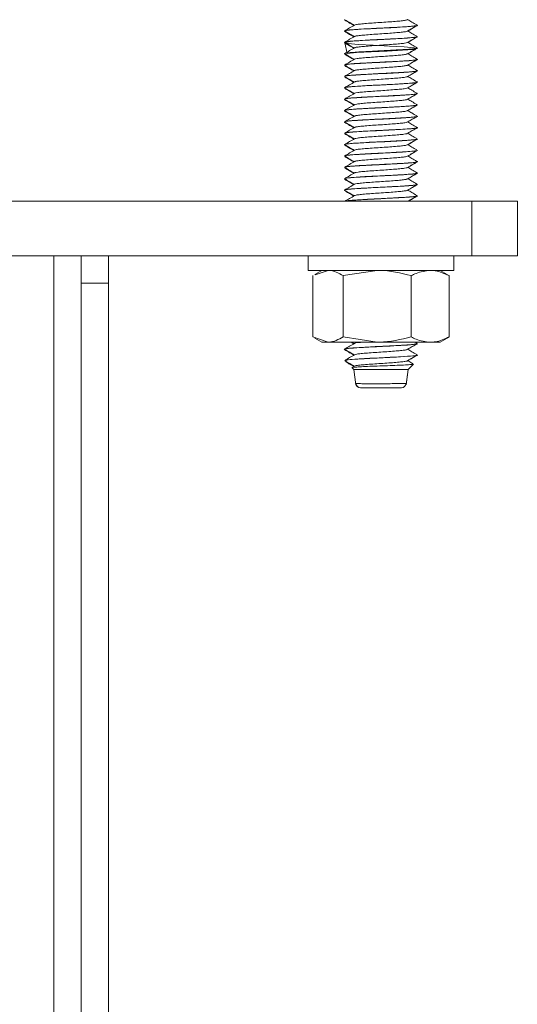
# Model space of a CAD drawing. Header units: millimetres. Extents: x -374 to 373, y -1423 to -22.
# Tile 35 of 39: x 318 to 373, y -189 to -81. Entities that reach past the tile are written whole.
import ezdxf

# ---------------------------------------------------------------- set-up
doc = ezdxf.new("R2010")
doc.units = ezdxf.units.MM

msp = doc.modelspace()

# ---------------------------------------------------------------- linework, layer by layer
at = {"color": 7, "linetype": 'Continuous', "lineweight": 15}
for p, q in [((354.1, -80.87), (354.07, -80.89)), ((354.07, -80.89), (354.07, -80.9)), ((354.07, -82.09), (354.07, -82.1)), ((354.07, -82.14), (354.07, -82.15)), ((362.07, -81.47), (362.07, -81.46)), ((362.07, -81.52), (362.07, -81.51)), ((354.07, -83.34), (354.07, -83.35)), ((361.93, -82.8), (362.02, -82.77)), ((362.04, -82.76), (362.01, -82.79)), ((362.07, -82.72), (362.07, -82.71)), ((362.07, -82.77), (362.07, -82.76)), ((354.07, -83.39), (354.07, -83.4)), ((362.07, -83.97), (362.07, -83.96)), ((362.07, -84.02), (362.07, -84.01)), ((354.07, -84.59), (354.07, -84.6)), ((354.07, -84.64), (354.07, -84.65)), ((362.07, -85.22), (362.07, -85.21)), ((362.07, -85.27), (362.07, -85.26)), ((354.07, -85.84), (354.07, -85.85)), ((354.07, -85.89), (354.07, -85.9)), ((354.08, -85.87), (354.09, -85.89)), ((354.09, -85.9), (354.12, -85.88)), ((362.07, -86.47), (362.07, -86.46)), ((362.07, -86.52), (362.07, -86.51)), ((354.07, -87.09), (354.07, -87.1)), ((354.07, -87.14), (354.07, -87.15)), ((354.07, -88.34), (354.07, -88.35)), ((354.07, -88.39), (354.07, -88.4)), ((354.08, -88.41), (354.11, -88.4)), ((362.07, -87.72), (362.07, -87.71)), ((362.07, -87.77), (362.07, -87.76)), ((354.07, -89.59), (354.07, -89.6)), ((354.07, -89.64), (354.07, -89.65)), ((362.07, -88.97), (362.07, -88.96)), ((362.07, -89.02), (362.07, -89.01)), ((354.07, -90.84), (354.07, -90.85)), ((354.07, -90.89), (354.07, -90.9)), ((354.11, -90.91), (354.12, -90.9)), ((361.99, -90.29), (362.01, -90.27)), ((362.07, -90.22), (362.07, -90.21)), ((362.07, -90.27), (362.07, -90.26)), ((362.07, -91.47), (362.07, -91.46)), ((362.07, -91.52), (362.07, -91.51)), ((354.07, -92.09), (354.07, -92.1)), ((354.07, -92.14), (354.07, -92.15)), ((361.96, -92.81), (362.03, -92.77)), ((362.07, -92.72), (362.07, -92.71)), ((362.07, -92.77), (362.07, -92.76)), ((354.07, -93.34), (354.07, -93.35)), ((354.07, -93.39), (354.07, -93.4)), ((362.07, -93.97), (362.07, -93.96)), ((362.07, -94.02), (362.07, -94.01)), ((354.07, -94.59), (354.07, -94.6)), ((354.07, -94.64), (354.07, -94.65)), ((354.1, -94.65), (354.1, -94.62)), ((362.07, -95.22), (362.07, -95.21)), ((362.07, -95.27), (362.07, -95.26)), ((354.07, -95.84), (354.07, -95.85)), ((354.07, -95.89), (354.07, -95.9)), ((354.07, -97.09), (354.07, -97.1)), ((354.07, -97.14), (354.07, -97.15)), ((362.07, -96.47), (362.07, -96.46)), ((362.07, -96.52), (362.07, -96.51)), ((354.07, -98.34), (354.07, -98.35)), ((354.07, -98.39), (354.07, -98.4)), ((354.11, -98.41), (354.07, -98.39)), ((362.07, -97.72), (362.07, -97.71)), ((362.07, -97.77), (362.07, -97.76)), ((354.07, -99.59), (354.07, -99.6)), ((362.07, -98.97), (362.07, -98.96)), ((362.07, -99.02), (362.07, -99.01)), ((354.12, -99.62), (354.07, -99.64)), ((354.07, -99.64), (354.07, -99.65)), ((362.07, -100.22), (362.07, -100.21)), ((362.07, -100.27), (362.07, -100.26)), ((310.04, -100.82), (368.07, -100.82)), ((368.07, -106.82), (368.07, -100.82)), ((368.07, -100.82), (373.07, -100.82)), ((373.07, -100.82), (373.07, -106.82)), ((310.07, -106.82), (368.07, -106.82)), ((325.07, -109.82), (325.07, -106.82)), ((328.07, -106.82), (328.07, -109.82)), ((350.07, -106.82), (350.07, -108.42)), ((366.07, -108.42), (366.07, -106.82)), ((373.07, -106.82), (368.07, -106.82)), ((350.07, -108.42), (356.7, -108.42)), ((350.58, -109), (350.58, -115.74)), ((351.57, -108.42), (350.78, -108.87)), ((350.81, -108.92), (352.24, -108.42)), ((353.91, -109), (357.65, -108.42)), ((353.91, -109), (353.91, -115.74)), ((356.7, -108.42), (366.07, -108.42)), ((361.4, -109), (361.4, -115.74)), ((365.35, -108.87), (364.57, -108.42)), ((365.56, -109), (365.32, -108.92)), ((365.56, -109), (365.56, -115.74)), ((328.07, -109.82), (325.07, -109.82)), ((325.07, -109.82), (325.07, -530.59)), ((328.07, -109.82), (328.07, -530.59)), ((350.58, -115.74), (352.24, -116.32)), ((353.91, -115.74), (357.65, -116.32)), ((365.56, -115.74), (365.32, -115.82)), ((350.78, -115.87), (351.57, -116.32)), ((351.57, -116.32), (352.24, -116.32)), ((352.24, -116.32), (357.65, -116.32)), ((354.78, -116.32), (355.08, -116.49)), ((354.86, -116.32), (355.12, -116.47)), ((357.65, -116.32), (363.48, -116.32)), ((362, -116.43), (361.81, -116.32)), ((362.02, -116.55), (361.96, -116.52)), ((362.07, -116.47), (362.07, -116.46)), ((362.07, -116.52), (362.07, -116.51)), ((363.48, -116.32), (364.57, -116.32)), ((364.57, -116.32), (365.35, -115.87)), ((354.07, -117.09), (354.07, -117.1)), ((354.09, -117.12), (354.07, -117.14)), ((354.07, -117.14), (354.07, -117.15)), ((362.04, -117.76), (362, -117.79)), ((362.07, -117.72), (362.07, -117.71)), ((362.07, -117.77), (362.07, -117.76)), ((354.08, -118.32), (354.11, -118.32)), ((354.11, -118.33), (354.08, -118.32)), ((354.09, -118.35), (354.16, -118.42)), ((354.11, -118.32), (354.19, -118.39)), ((354.19, -118.44), (354.26, -118.51)), ((354.27, -118.5), (354.35, -118.54)), ((355.16, -118.95), (354.88, -119.11)), ((361.07, -119.32), (361.65, -118.74)), ((354.89, -119.14), (355.07, -119.32)), ((355.07, -119.32), (355.31, -120.99)), ((355.07, -119.32), (355.31, -121.01)), ((355.07, -119.32), (361.07, -119.32)), ((360.82, -121), (361.07, -119.32)), ((360.82, -120.97), (361.07, -119.32)), ((355.83, -121.32), (355.81, -121.32)), ((360.32, -121.32), (360.31, -121.32))]:
    msp.add_line(p, q, dxfattribs=at)
at = {"color": 7, "linetype": 'Continuous', "lineweight": 0}
msp.add_line((322.07, -106.82), (322.07, -530.59), dxfattribs=at)
at = {"color": 7, "linetype": 'Continuous', "lineweight": 15, "flags": 128}
for points in [[(354.08, -83.4), (354.36, -84.57), (355.39, -84.48), (356.97, -84.39), (358.76, -84.3), (360.43, -84.21), (361.6, -84.12), (362.06, -84.03), (361.71, -83.94), (360.62, -83.85), (359, -83.75), (357.21, -83.67), (355.57, -83.57), (354.45, -83.49), (354.07, -83.39), (354.49, -83.3), (354.49, -83.3)], [(362.02, -117.71), (362.01, -117.75), (361.72, -117.8), (361.01, -117.86), (360.13, -117.92), (359.08, -117.98), (357.87, -118.04), (356.84, -118.09), (355.68, -118.15), (354.87, -118.21), (354.37, -118.26), (354.08, -118.32), (354.08, -118.32)]]:
    msp.add_lwpolyline(points, dxfattribs=at)
at = {"color": 7, "linetype": 'Continuous', "lineweight": 15}
for centre, start, end in [((355.8, -120.82), 184.1985, 270.0029), ((355.81, -120.82), 183.7096, 270.0091), ((360.32, -120.82), 269.9743, 355.9238), ((360.33, -120.82), 269.9889, 355.8133)]:
    msp.add_arc(centre, 0.5, start, end, dxfattribs=at)
for points, knots in [([(354.08, -80.91), (354.26, -81.01), (354.59, -81.21), (354.93, -81.4), (355.08, -81.49)], [0, 0, 0, 0, 0.538124, 1, 1, 1, 1]), ([(354.09, -80.87), (354.27, -80.97), (354.61, -81.17), (354.96, -81.37), (355.12, -81.47)], [0, 0, 0, 0, 0.522063, 1, 1, 1, 1]), ([(355.16, -81.45), (355.21, -81.43), (355.31, -81.39), (355.79, -81.33), (356.46, -81.27), (357.28, -81.21), (358.17, -81.15), (359.05, -81.09), (359.84, -81.03), (360.47, -80.97), (360.89, -80.91), (360.96, -80.87), (360.99, -80.85)], [0, 0, 0, 0, 0.09903, 0.198249, 0.299043, 0.399932, 0.499089, 0.600493, 0.700135, 0.80041, 0.901633, 1, 1, 1, 1]), ([(362, -81.43), (361.82, -81.32), (361.49, -81.13), (361.15, -80.93), (361, -80.84)], [0, 0, 0, 0, 0.53512, 1, 1, 1, 1]), ([(354.13, -82.15), (354.09, -82.14), (354.05, -82.13), (354.1, -82.12), (354.12, -82.12)], [0, 0, 0, 0, 0.776281, 1, 1, 1, 1]), ([(355.16, -81.45), (354.98, -81.55), (354.62, -81.76), (354.26, -81.97), (354.08, -82.08)], [0, 0, 0, 0, 0.499713, 1, 1, 1, 1]), ([(354.08, -82.16), (354.26, -82.26), (354.59, -82.46), (354.93, -82.65), (355.08, -82.74)], [0, 0, 0, 0, 0.538124, 1, 1, 1, 1]), ([(362.05, -81.46), (362.06, -81.47), (362.11, -81.49), (361.98, -81.51), (361.81, -81.54), (361.65, -81.56), (361.31, -81.59), (360.63, -81.64), (359.64, -81.7), (358.46, -81.76), (357.27, -81.82), (356.12, -81.87), (355.19, -81.94), (354.5, -81.99), (354.11, -82.04), (354.1, -82.08), (354.09, -82.09)], [0, 0, 0, 0, 0.008051, 0.098153, 0.112093, 0.135568, 0.19976, 0.272314, 0.375661, 0.471617, 0.560141, 0.656009, 0.759962, 0.836845, 0.933873, 1, 1, 1, 1]), ([(354.09, -82.12), (354.27, -82.22), (354.61, -82.42), (354.96, -82.62), (355.12, -82.72)], [0, 0, 0, 0, 0.522064, 1, 1, 1, 1]), ([(354.15, -82.1), (354.16, -82.08), (354.16, -82.03), (355.1, -81.95), (356.64, -81.85), (358.5, -81.77), (360.27, -81.67), (361.54, -81.58), (362.13, -81.52), (362.02, -81.48), (361.99, -81.47)], [0, 0, 0, 0, 0.099765, 0.243534, 0.389493, 0.533179, 0.678695, 0.823112, 0.967389, 1, 1, 1, 1]), ([(355.18, -82.7), (355.2, -82.69), (355.26, -82.65), (355.64, -82.6), (356.26, -82.54), (357.05, -82.47), (357.93, -82.42), (358.82, -82.36), (359.64, -82.29), (360.33, -82.24), (360.78, -82.17), (361, -82.13), (360.97, -82.1), (360.97, -82.1)], [0, 0, 0, 0, 0.070807, 0.170892, 0.271006, 0.372483, 0.471688, 0.572922, 0.673605, 0.773165, 0.874744, 0.974189, 1, 1, 1, 1]), ([(360.99, -82.1), (361.17, -82), (361.53, -81.79), (361.89, -81.58), (362.07, -81.48)], [0, 0, 0, 0, 0.499909, 1, 1, 1, 1]), ([(362, -82.68), (361.82, -82.57), (361.49, -82.38), (361.15, -82.18), (361, -82.09)], [0, 0, 0, 0, 0.53512, 1, 1, 1, 1]), ([(361.01, -82.1), (361.18, -82), (361.52, -81.8), (361.86, -81.6), (362.04, -81.5)], [0, 0, 0, 0, 0.482952, 1, 1, 1, 1]), ([(362.02, -82.71), (362.03, -82.72), (362.05, -82.75), (361.74, -82.8), (361.11, -82.86), (360.16, -82.92), (359.09, -82.98), (357.94, -83.03), (356.8, -83.09), (355.77, -83.15), (354.9, -83.21), (354.31, -83.26), (354.04, -83.31), (354.09, -83.33), (354.09, -83.34)], [0, 0, 0, 0, 0.0466972, 0.1292593, 0.2401819, 0.3231739, 0.4170364, 0.5164133, 0.5948198, 0.6932277, 0.7861207, 0.8732158, 0.9772493, 1, 1, 1, 1]), ([(354.11, -83.37), (354.09, -83.37), (354.06, -83.38), (354.08, -83.38), (354.09, -83.39)], [0, 0, 0, 0, 0.586759, 1, 1, 1, 1]), ([(355.16, -82.7), (354.98, -82.8), (354.62, -83.01), (354.26, -83.22), (354.08, -83.33)], [0, 0, 0, 0, 0.499712, 1, 1, 1, 1]), ([(354.17, -83.35), (354.15, -83.33), (354.09, -83.29), (354.88, -83.21), (356.32, -83.12), (358.16, -83.03), (359.98, -82.94), (361.36, -82.85), (362.08, -82.78), (361.99, -82.74), (361.97, -82.72)], [0, 0, 0, 0, 0.073075, 0.217358, 0.363007, 0.506666, 0.65261, 0.796462, 0.941593, 1, 1, 1, 1]), ([(355.19, -83.95), (355.19, -83.94), (355.21, -83.91), (355.52, -83.86), (356.07, -83.8), (356.82, -83.74), (357.68, -83.68), (358.58, -83.62), (359.43, -83.56), (360.16, -83.5), (360.68, -83.44), (360.97, -83.39), (360.96, -83.36), (360.96, -83.35)], [0, 0, 0, 0, 0.042466, 0.143396, 0.242781, 0.344361, 0.44402, 0.544603, 0.645908, 0.745102, 0.846548, 0.946801, 1, 1, 1, 1]), ([(360.99, -83.35), (361.17, -83.25), (361.53, -83.04), (361.89, -82.83), (362.07, -82.73)], [0, 0, 0, 0, 0.499909, 1, 1, 1, 1]), ([(362, -83.93), (361.82, -83.82), (361.49, -83.63), (361.15, -83.43), (361, -83.34)], [0, 0, 0, 0, 0.535119, 1, 1, 1, 1]), ([(361.01, -83.35), (361.18, -83.25), (361.52, -83.05), (361.86, -82.85), (362.04, -82.75)], [0, 0, 0, 0, 0.482951, 1, 1, 1, 1]), ([(362.05, -83.96), (362.03, -83.98), (361.99, -84.01), (361.53, -84.07), (360.78, -84.13), (359.7, -84.19), (358.72, -84.24), (357.96, -84.28), (357.27, -84.32), (356.37, -84.36), (355.39, -84.42), (354.63, -84.48), (354.15, -84.53), (354.1, -84.57), (354.07, -84.59)], [0, 0, 0, 0, 0.081245, 0.166616, 0.27272, 0.36117, 0.471696, 0.509373, 0.544689, 0.636662, 0.730131, 0.821041, 0.914723, 1, 1, 1, 1]), ([(354.08, -83.41), (354.26, -83.51), (354.59, -83.71), (354.93, -83.9), (355.08, -83.99)], [0, 0, 0, 0, 0.538125, 1, 1, 1, 1]), ([(355.16, -83.95), (354.98, -84.05), (354.62, -84.26), (354.26, -84.47), (354.08, -84.58)], [0, 0, 0, 0, 0.499712, 1, 1, 1, 1]), ([(354.09, -83.37), (354.27, -83.47), (354.61, -83.67), (354.96, -83.87), (355.12, -83.97)], [0, 0, 0, 0, 0.522063, 1, 1, 1, 1]), ([(354.15, -84.6), (354.13, -84.59), (354.03, -84.55), (354.69, -84.48), (356.02, -84.39), (357.82, -84.3), (359.66, -84.21), (361.15, -84.12), (362.01, -84.04), (361.98, -83.99), (361.97, -83.97)], [0, 0, 0, 0, 0.04636, 0.191482, 0.336335, 0.480316, 0.626185, 0.769815, 0.915605, 1, 1, 1, 1]), ([(360.99, -84.6), (361.17, -84.5), (361.53, -84.29), (361.89, -84.08), (362.07, -83.98)], [0, 0, 0, 0, 0.499909, 1, 1, 1, 1]), ([(361.01, -84.6), (361.18, -84.5), (361.52, -84.3), (361.86, -84.1), (362.04, -84)], [0, 0, 0, 0, 0.482952, 1, 1, 1, 1]), ([(354.14, -85.87), (354.11, -85.86), (353.99, -85.82), (354.49, -85.74), (355.73, -85.66), (357.48, -85.57), (359.34, -85.47), (360.92, -85.39), (361.93, -85.3), (361.98, -85.25), (361.99, -85.22)], [0, 0, 0, 0, 0.051134, 0.19226, 0.331752, 0.471784, 0.612448, 0.751623, 0.892922, 1, 1, 1, 1]), ([(354.08, -84.66), (354.26, -84.76), (354.59, -84.96), (354.93, -85.15), (355.08, -85.24)], [0, 0, 0, 0, 0.538124, 1, 1, 1, 1]), ([(355.16, -85.2), (354.98, -85.3), (354.62, -85.51), (354.26, -85.72), (354.08, -85.83)], [0, 0, 0, 0, 0.4997127, 1, 1, 1, 1]), ([(354.09, -84.62), (354.27, -84.72), (354.61, -84.92), (354.96, -85.12), (355.12, -85.22)], [0, 0, 0, 0, 0.522063, 1, 1, 1, 1]), ([(362.04, -85.21), (362.04, -85.22), (362.08, -85.24), (361.84, -85.28), (361.29, -85.35), (360.39, -85.41), (359.37, -85.46), (358.22, -85.52), (357.05, -85.58), (355.98, -85.63), (355.06, -85.69), (354.42, -85.75), (354.08, -85.8), (354.1, -85.83), (354.11, -85.84)], [0, 0, 0, 0, 0.026131, 0.105388, 0.217263, 0.303501, 0.39569, 0.489142, 0.579641, 0.673788, 0.763417, 0.85843, 0.951905, 1, 1, 1, 1]), ([(355.17, -85.2), (355.17, -85.2), (355.16, -85.17), (355.41, -85.13), (355.89, -85.07), (356.6, -85.01), (357.44, -84.95), (358.34, -84.89), (359.21, -84.83), (359.98, -84.77), (360.56, -84.71), (360.93, -84.65), (360.96, -84.61), (360.97, -84.6)], [0, 0, 0, 0, 0.014231, 0.115649, 0.214825, 0.316134, 0.416667, 0.516344, 0.617905, 0.717256, 0.818201, 0.919223, 1, 1, 1, 1]), ([(360.99, -85.85), (361.17, -85.75), (361.53, -85.54), (361.89, -85.33), (362.07, -85.23)], [0, 0, 0, 0, 0.499909, 1, 1, 1, 1]), ([(362, -85.18), (361.82, -85.07), (361.49, -84.88), (361.15, -84.68), (361, -84.59)], [0, 0, 0, 0, 0.53512, 1, 1, 1, 1]), ([(361.01, -85.85), (361.18, -85.75), (361.52, -85.55), (361.86, -85.35), (362.04, -85.25)], [0, 0, 0, 0, 0.482951, 1, 1, 1, 1]), ([(361.94, -86.43), (361.99, -86.44), (362.12, -86.46), (362.01, -86.51), (361.66, -86.56), (361.21, -86.6), (360.95, -86.62), (360.85, -86.62), (360.8, -86.63), (360.78, -86.63), (360.71, -86.63), (360.47, -86.65), (359.88, -86.68), (358.93, -86.73), (357.76, -86.79), (356.61, -86.85), (355.76, -86.9), (355.19, -86.94), (354.69, -86.97), (354.25, -87.02), (354.03, -87.07), (354.08, -87.09), (354.09, -87.09)], [0, 0, 0, 0, 0.042374, 0.115413, 0.211149, 0.27099, 0.289463, 0.300276, 0.302809, 0.304302, 0.306711, 0.324244, 0.375924, 0.465061, 0.549528, 0.639138, 0.727244, 0.766636, 0.810795, 0.901419, 0.987886, 1, 1, 1, 1]), ([(354.08, -85.91), (354.26, -86.01), (354.59, -86.21), (354.93, -86.4), (355.08, -86.49)], [0, 0, 0, 0, 0.538125, 1, 1, 1, 1]), ([(355.16, -86.45), (354.98, -86.55), (354.62, -86.76), (354.26, -86.97), (354.08, -87.08)], [0, 0, 0, 0, 0.499712, 1, 1, 1, 1]), ([(354.09, -85.87), (354.27, -85.97), (354.61, -86.17), (354.96, -86.37), (355.12, -86.47)], [0, 0, 0, 0, 0.522063, 1, 1, 1, 1]), ([(354.12, -87.1), (354.12, -87.09), (354.1, -87.05), (354.6, -86.99), (355.5, -86.92), (356.71, -86.85), (358.08, -86.79), (359.44, -86.72), (360.65, -86.65), (361.54, -86.58), (362.03, -86.52), (362.02, -86.49), (362.01, -86.47)], [0, 0, 0, 0, 0.066836, 0.175809, 0.283517, 0.393103, 0.500398, 0.61001, 0.717652, 0.826702, 0.935381, 1, 1, 1, 1]), ([(355.17, -86.45), (355.21, -86.43), (355.29, -86.39), (355.74, -86.34), (356.4, -86.28), (357.21, -86.21), (358.1, -86.16), (358.98, -86.09), (359.78, -86.03), (360.43, -85.97), (360.84, -85.91), (361.02, -85.87), (360.98, -85.85), (360.98, -85.85)], [0, 0, 0, 0, 0.090241, 0.189755, 0.290453, 0.391647, 0.490841, 0.592312, 0.692365, 0.792473, 0.893928, 0.993112, 1, 1, 1, 1]), ([(360.99, -87.1), (361.17, -87), (361.53, -86.79), (361.89, -86.58), (362.07, -86.48)], [0, 0, 0, 0, 0.499909, 1, 1, 1, 1]), ([(362, -86.43), (361.82, -86.32), (361.49, -86.13), (361.15, -85.93), (361, -85.84)], [0, 0, 0, 0, 0.53512, 1, 1, 1, 1]), ([(361.01, -87.1), (361.18, -87), (361.52, -86.8), (361.86, -86.6), (362.04, -86.5)], [0, 0, 0, 0, 0.482952, 1, 1, 1, 1]), ([(354.08, -87.16), (354.26, -87.26), (354.59, -87.46), (354.93, -87.65), (355.08, -87.74)], [0, 0, 0, 0, 0.538125, 1, 1, 1, 1]), ([(355.16, -87.7), (354.98, -87.8), (354.62, -88.01), (354.26, -88.22), (354.08, -88.33)], [0, 0, 0, 0, 0.4997127, 1, 1, 1, 1]), ([(354.09, -87.12), (354.27, -87.22), (354.61, -87.42), (354.96, -87.62), (355.12, -87.72)], [0, 0, 0, 0, 0.522063, 1, 1, 1, 1]), ([(361.98, -87.68), (362.01, -87.69), (362.07, -87.7), (362.07, -87.73), (361.93, -87.77), (361.43, -87.83), (360.62, -87.89), (359.61, -87.95), (358.42, -88.01), (357.51, -88.05), (356.99, -88.08), (356.87, -88.09), (356.84, -88.09), (356.83, -88.09), (356.83, -88.09), (356.83, -88.09), (356.83, -88.09), (356.83, -88.09), (356.83, -88.09), (356.83, -88.09), (356.83, -88.09), (356.79, -88.09), (356.68, -88.1), (356.1, -88.13), (355.3, -88.18), (354.69, -88.22), (354.37, -88.26), (354.12, -88.29), (354.11, -88.32), (354.1, -88.34)], [0, 0, 0, 0, 0.0378892, 0.0685157, 0.1437673, 0.2375532, 0.3205125, 0.4117076, 0.4999296, 0.5942827, 0.6146582, 0.6209502, 0.6221171, 0.6222515, 0.622318, 0.6223192, 0.6223206, 0.6223231, 0.6223285, 0.6223756, 0.6224941, 0.6232895, 0.6316127, 0.6481622, 0.763789, 0.844643, 0.8725632, 0.925622, 1, 1, 1, 1]), ([(355.19, -87.7), (355.2, -87.69), (355.24, -87.65), (355.6, -87.6), (356.2, -87.54), (356.97, -87.48), (357.85, -87.42), (358.74, -87.36), (359.58, -87.3), (360.28, -87.24), (360.75, -87.18), (360.99, -87.13), (360.97, -87.11), (360.96, -87.1)], [0, 0, 0, 0, 0.061866, 0.162255, 0.262084, 0.363634, 0.462925, 0.563993, 0.664911, 0.764299, 0.865876, 0.965523, 1, 1, 1, 1]), ([(362, -87.68), (361.82, -87.57), (361.49, -87.38), (361.15, -87.18), (361, -87.09)], [0, 0, 0, 0, 0.53512, 1, 1, 1, 1]), ([(354.07, -88.35), (354.07, -88.35), (353.99, -88.33), (354.27, -88.28), (354.93, -88.21), (355.99, -88.14), (357.28, -88.07), (358.67, -88.01), (359.98, -87.94), (361.08, -87.87), (361.8, -87.8), (362.11, -87.76), (362.04, -87.73), (362.03, -87.72)], [0, 0, 0, 0, 0.003816, 0.113479, 0.221075, 0.330237, 0.438827, 0.546942, 0.656377, 0.763773, 0.873471, 0.980908, 1, 1, 1, 1]), ([(354.08, -88.41), (354.26, -88.51), (354.59, -88.71), (354.93, -88.9), (355.08, -88.99)], [0, 0, 0, 0, 0.538124, 1, 1, 1, 1]), ([(354.09, -88.37), (354.27, -88.47), (354.61, -88.67), (354.96, -88.87), (355.12, -88.97)], [0, 0, 0, 0, 0.522063, 1, 1, 1, 1]), ([(355.18, -88.95), (355.19, -88.94), (355.19, -88.92), (355.48, -88.87), (356.01, -88.81), (356.75, -88.75), (357.61, -88.69), (358.51, -88.63), (359.36, -88.56), (360.1, -88.51), (360.65, -88.45), (360.95, -88.39), (360.96, -88.36), (360.96, -88.35)], [0, 0, 0, 0, 0.03355, 0.134673, 0.233936, 0.335471, 0.435381, 0.535685, 0.637111, 0.736298, 0.837626, 0.938159, 1, 1, 1, 1]), ([(360.99, -88.35), (361.17, -88.25), (361.53, -88.04), (361.89, -87.83), (362.07, -87.73)], [0, 0, 0, 0, 0.499909, 1, 1, 1, 1]), ([(362, -88.93), (361.82, -88.82), (361.49, -88.63), (361.15, -88.43), (361, -88.34)], [0, 0, 0, 0, 0.53512, 1, 1, 1, 1]), ([(361.01, -88.35), (361.18, -88.25), (361.52, -88.05), (361.86, -87.85), (362.04, -87.75)], [0, 0, 0, 0, 0.482952, 1, 1, 1, 1]), ([(354.1, -89.65), (354.08, -89.64), (354.05, -89.64), (354.1, -89.63), (354.12, -89.63)], [0, 0, 0, 0, 0.527372, 1, 1, 1, 1]), ([(361.93, -88.93), (361.98, -88.94), (362.08, -88.95), (362.07, -88.97), (362.06, -88.98), (362.06, -88.98), (362.06, -88.98), (362.06, -88.98), (362.06, -88.98), (362.06, -88.98), (362.06, -88.98), (362.06, -88.98), (362.06, -88.98), (362.06, -88.98), (362.05, -88.98), (362.05, -88.98), (362.04, -88.99), (362.01, -89), (361.93, -89.02), (361.65, -89.06), (361.11, -89.11), (360.18, -89.17), (359.17, -89.22), (358.03, -89.28), (357.16, -89.32), (356.45, -89.36), (355.76, -89.4), (354.98, -89.45), (354.34, -89.51), (354.04, -89.56), (354.09, -89.58), (354.1, -89.59)], [0, 0, 0, 0, 0.039432, 0.071439, 0.075047, 0.076894, 0.076923, 0.076937, 0.076941, 0.076943, 0.076945, 0.076955, 0.077039, 0.077712, 0.079059, 0.081752, 0.087138, 0.09791, 0.139985, 0.177785, 0.285079, 0.358749, 0.446999, 0.531204, 0.614643, 0.64373, 0.69996, 0.789277, 0.87261, 0.975715, 1, 1, 1, 1]), ([(355.16, -88.95), (354.98, -89.05), (354.62, -89.26), (354.26, -89.47), (354.08, -89.58)], [0, 0, 0, 0, 0.4997127, 1, 1, 1, 1]), ([(354.08, -89.66), (354.26, -89.76), (354.59, -89.96), (354.93, -90.15), (355.08, -90.24)], [0, 0, 0, 0, 0.538125, 1, 1, 1, 1]), ([(354.09, -89.62), (354.27, -89.72), (354.61, -89.92), (354.96, -90.12), (355.12, -90.22)], [0, 0, 0, 0, 0.522063, 1, 1, 1, 1]), ([(354.12, -89.6), (354.11, -89.59), (354.07, -89.56), (354.5, -89.5), (355.34, -89.43), (356.52, -89.36), (357.87, -89.3), (359.24, -89.23), (360.48, -89.16), (361.43, -89.09), (362, -89.03), (362.02, -88.99), (362.02, -88.97)], [0, 0, 0, 0, 0.050373, 0.159722, 0.267136, 0.376811, 0.484185, 0.593596, 0.701688, 0.810254, 0.919393, 1, 1, 1, 1]), ([(355.16, -90.2), (355.16, -90.2), (355.15, -90.18), (355.38, -90.13), (355.84, -90.08), (356.54, -90.01), (357.37, -89.95), (358.26, -89.9), (359.14, -89.83), (359.92, -89.77), (360.52, -89.71), (360.91, -89.65), (360.96, -89.62), (360.98, -89.6)], [0, 0, 0, 0, 0.005364, 0.10686, 0.206078, 0.307227, 0.407999, 0.507461, 0.609026, 0.708535, 0.809247, 0.910437, 1, 1, 1, 1]), ([(360.99, -89.6), (361.17, -89.5), (361.53, -89.29), (361.89, -89.08), (362.07, -88.98)], [0, 0, 0, 0, 0.499909, 1, 1, 1, 1]), ([(362, -90.18), (361.82, -90.07), (361.49, -89.88), (361.15, -89.68), (361, -89.59)], [0, 0, 0, 0, 0.53512, 1, 1, 1, 1]), ([(361.01, -89.6), (361.18, -89.5), (361.52, -89.3), (361.86, -89.1), (362.04, -89)], [0, 0, 0, 0, 0.482951, 1, 1, 1, 1]), ([(354.12, -90.87), (354.1, -90.87), (353.98, -90.84), (354.2, -90.79), (354.8, -90.72), (355.82, -90.65), (357.08, -90.58), (358.47, -90.52), (359.79, -90.45), (360.94, -90.38), (361.72, -90.31), (362.09, -90.26), (362.03, -90.23), (362.01, -90.22)], [0, 0, 0, 0, 0.019493, 0.125535, 0.230141, 0.335422, 0.441065, 0.545343, 0.65153, 0.755472, 0.861633, 0.965977, 1, 1, 1, 1]), ([(355.16, -90.2), (354.98, -90.3), (354.62, -90.51), (354.26, -90.72), (354.08, -90.83)], [0, 0, 0, 0, 0.499712, 1, 1, 1, 1]), ([(354.08, -90.91), (354.26, -91.01), (354.59, -91.21), (354.93, -91.4), (355.08, -91.49)], [0, 0, 0, 0, 0.538125, 1, 1, 1, 1]), ([(362.05, -90.21), (362.03, -90.23), (361.99, -90.27), (361.54, -90.32), (360.93, -90.37), (360.35, -90.41), (359.93, -90.43), (359.43, -90.46), (358.64, -90.5), (357.77, -90.54), (357.06, -90.58), (356.32, -90.62), (355.45, -90.67), (354.66, -90.73), (354.15, -90.78), (354.11, -90.82), (354.09, -90.84)], [0, 0, 0, 0, 0.08048, 0.172733, 0.262286, 0.311633, 0.347141, 0.379458, 0.442975, 0.543431, 0.582574, 0.616847, 0.730468, 0.818082, 0.909025, 1, 1, 1, 1]), ([(354.09, -90.87), (354.27, -90.97), (354.61, -91.17), (354.96, -91.37), (355.12, -91.47)], [0, 0, 0, 0, 0.522063, 1, 1, 1, 1]), ([(355.18, -91.45), (355.21, -91.43), (355.28, -91.4), (355.7, -91.34), (356.33, -91.28), (357.13, -91.22), (358.02, -91.16), (358.91, -91.1), (359.72, -91.04), (360.39, -90.98), (360.81, -90.92), (361.01, -90.88), (360.98, -90.85), (360.97, -90.85)], [0, 0, 0, 0, 0.081295, 0.181041, 0.281491, 0.382837, 0.482006, 0.583389, 0.683752, 0.783579, 0.885112, 0.984386, 1, 1, 1, 1]), ([(360.99, -90.85), (361.17, -90.75), (361.53, -90.54), (361.89, -90.33), (362.07, -90.23)], [0, 0, 0, 0, 0.499909, 1, 1, 1, 1]), ([(362, -91.43), (361.82, -91.32), (361.49, -91.13), (361.15, -90.93), (361, -90.84)], [0, 0, 0, 0, 0.53512, 1, 1, 1, 1]), ([(361.01, -90.85), (361.18, -90.75), (361.52, -90.55), (361.86, -90.35), (362.04, -90.25)], [0, 0, 0, 0, 0.482952, 1, 1, 1, 1]), ([(355.16, -91.45), (354.98, -91.55), (354.62, -91.76), (354.26, -91.97), (354.08, -92.08)], [0, 0, 0, 0, 0.4997127, 1, 1, 1, 1]), ([(362.04, -91.46), (362.05, -91.47), (362.09, -91.49), (361.93, -91.52), (361.66, -91.56), (361.23, -91.6), (360.62, -91.64), (360.02, -91.67), (359.33, -91.71), (358.34, -91.76), (357.1, -91.82), (355.97, -91.88), (355.06, -91.94), (354.4, -92), (354.07, -92.05), (354.09, -92.08), (354.1, -92.09)], [0, 0, 0, 0, 0.021748, 0.102955, 0.137671, 0.204795, 0.302283, 0.338681, 0.374266, 0.485839, 0.575646, 0.668924, 0.772784, 0.852355, 0.959946, 1, 1, 1, 1]), ([(354.11, -92.1), (354.1, -92.09), (354.04, -92.06), (354.41, -92.01), (355.19, -91.94), (356.33, -91.87), (357.66, -91.81), (359.04, -91.74), (360.31, -91.67), (361.32, -91.6), (361.96, -91.54), (362.02, -91.49), (362.05, -91.47)], [0, 0, 0, 0, 0.033947, 0.14354, 0.250848, 0.360476, 0.468119, 0.577195, 0.685869, 0.793875, 0.903344, 1, 1, 1, 1]), ([(360.99, -92.1), (361.17, -92), (361.53, -91.79), (361.89, -91.58), (362.07, -91.48)], [0, 0, 0, 0, 0.499909, 1, 1, 1, 1]), ([(361.01, -92.1), (361.18, -92), (361.52, -91.8), (361.86, -91.6), (362.04, -91.5)], [0, 0, 0, 0, 0.482952, 1, 1, 1, 1]), ([(361.93, -92.68), (361.98, -92.69), (362.12, -92.71), (362.01, -92.76), (361.67, -92.81), (360.96, -92.87), (360.02, -92.93), (358.91, -92.98), (357.75, -93.04), (356.6, -93.1), (355.56, -93.16), (354.79, -93.21), (354.26, -93.27), (354.01, -93.31), (354.08, -93.34), (354.08, -93.34)], [0, 0, 0, 0, 0.0476599, 0.1115444, 0.2013364, 0.2877405, 0.3804608, 0.4636948, 0.5511816, 0.64004, 0.7264577, 0.8176968, 0.8872001, 0.991791, 1, 1, 1, 1]), ([(354.07, -92.15), (354.07, -92.15), (354.05, -92.14), (354.09, -92.13), (354.12, -92.13)], [0, 0, 0, 0, 0.056564, 1, 1, 1, 1]), ([(354.09, -92.12), (354.08, -92.12), (354.06, -92.12), (354.08, -92.13), (354.1, -92.14)], [0, 0, 0, 0, 0.029888, 1, 1, 1, 1]), ([(354.08, -92.16), (354.26, -92.26), (354.59, -92.46), (354.93, -92.65), (355.08, -92.74)], [0, 0, 0, 0, 0.538125, 1, 1, 1, 1]), ([(355.16, -92.7), (354.98, -92.8), (354.62, -93.01), (354.26, -93.22), (354.08, -93.33)], [0, 0, 0, 0, 0.4997127, 1, 1, 1, 1]), ([(354.09, -92.12), (354.27, -92.22), (354.61, -92.42), (354.96, -92.62), (355.12, -92.72)], [0, 0, 0, 0, 0.522063, 1, 1, 1, 1]), ([(354.11, -93.35), (354.12, -93.33), (354.13, -93.29), (354.7, -93.23), (355.64, -93.16), (356.88, -93.09), (358.26, -93.03), (359.6, -92.96), (360.79, -92.89), (361.63, -92.82), (362.06, -92.77), (362.02, -92.73), (362.01, -92.72)], [0, 0, 0, 0, 0.08086, 0.189408, 0.297516, 0.406919, 0.514297, 0.623972, 0.731379, 0.840738, 0.94893, 1, 1, 1, 1]), ([(355.19, -92.7), (355.2, -92.69), (355.23, -92.66), (355.56, -92.61), (356.14, -92.55), (356.9, -92.48), (357.77, -92.43), (358.67, -92.37), (359.51, -92.3), (360.22, -92.25), (360.72, -92.18), (360.98, -92.14), (360.96, -92.11), (360.96, -92.1)], [0, 0, 0, 0, 0.052931, 0.153589, 0.253184, 0.354769, 0.4542, 0.555065, 0.656182, 0.755451, 0.85699, 0.95689, 1, 1, 1, 1]), ([(360.99, -93.35), (361.17, -93.25), (361.53, -93.04), (361.89, -92.83), (362.07, -92.73)], [0, 0, 0, 0, 0.499909, 1, 1, 1, 1]), ([(362, -92.68), (361.82, -92.57), (361.49, -92.38), (361.15, -92.18), (361, -92.09)], [0, 0, 0, 0, 0.53512, 1, 1, 1, 1]), ([(361.01, -93.35), (361.18, -93.25), (361.52, -93.05), (361.86, -92.85), (362.04, -92.75)], [0, 0, 0, 0, 0.4829516, 1, 1, 1, 1]), ([(354.08, -93.41), (354.26, -93.51), (354.59, -93.71), (354.93, -93.9), (355.08, -93.99)], [0, 0, 0, 0, 0.538125, 1, 1, 1, 1]), ([(355.16, -93.95), (354.98, -94.05), (354.62, -94.26), (354.26, -94.47), (354.08, -94.58)], [0, 0, 0, 0, 0.499712, 1, 1, 1, 1]), ([(354.09, -93.37), (354.27, -93.47), (354.61, -93.67), (354.96, -93.87), (355.12, -93.97)], [0, 0, 0, 0, 0.522063, 1, 1, 1, 1]), ([(354.1, -94.6), (354.09, -94.59), (354.08, -94.56), (354.38, -94.51), (355.05, -94.45), (356.14, -94.38), (357.46, -94.32), (358.84, -94.25), (360.13, -94.18), (361.2, -94.11), (361.85, -94.04), (362.13, -94), (362.06, -93.98), (362.05, -93.97)], [0, 0, 0, 0, 0.04519, 0.127649, 0.235, 0.344402, 0.45246, 0.561026, 0.670135, 0.777701, 0.88732, 0.994606, 1, 1, 1, 1]), ([(362.06, -93.96), (362.06, -93.97), (362.12, -93.99), (361.92, -94.02), (361.43, -94.08), (360.65, -94.14), (359.66, -94.19), (358.52, -94.26), (357.59, -94.3), (357.08, -94.33), (356.91, -94.33), (356.83, -94.34), (356.8, -94.34), (356.78, -94.34), (356.78, -94.34), (356.78, -94.34), (356.78, -94.34), (356.78, -94.34), (356.78, -94.34), (356.78, -94.34), (356.78, -94.34), (356.78, -94.34), (356.77, -94.34), (356.73, -94.34), (356.6, -94.35), (356.04, -94.38), (355.26, -94.43), (354.53, -94.49), (354.12, -94.54), (354.1, -94.57), (354.1, -94.59)], [0, 0, 0, 0, 0.001591, 0.094962, 0.190549, 0.283305, 0.364199, 0.468018, 0.560165, 0.583276, 0.594833, 0.600611, 0.603501, 0.604223, 0.604404, 0.604494, 0.604539, 0.604542, 0.604543, 0.604545, 0.604547, 0.604553, 0.604641, 0.605017, 0.616369, 0.637755, 0.750989, 0.837972, 0.928025, 1, 1, 1, 1]), ([(355.18, -93.95), (355.18, -93.94), (355.18, -93.92), (355.44, -93.87), (355.96, -93.81), (356.68, -93.75), (357.53, -93.69), (358.43, -93.63), (359.29, -93.57), (360.05, -93.51), (360.61, -93.45), (360.94, -93.4), (360.96, -93.36), (360.96, -93.35)], [0, 0, 0, 0, 0.024649, 0.125929, 0.225121, 0.326573, 0.426781, 0.526776, 0.628286, 0.727518, 0.82869, 0.929469, 1, 1, 1, 1]), ([(360.99, -94.6), (361.17, -94.5), (361.53, -94.29), (361.89, -94.08), (362.07, -93.98)], [0, 0, 0, 0, 0.499909, 1, 1, 1, 1]), ([(362, -93.93), (361.82, -93.82), (361.49, -93.63), (361.15, -93.43), (361, -93.34)], [0, 0, 0, 0, 0.53512, 1, 1, 1, 1]), ([(361.01, -94.6), (361.18, -94.5), (361.52, -94.3), (361.86, -94.1), (362.04, -94)], [0, 0, 0, 0, 0.4829516, 1, 1, 1, 1]), ([(354.19, -95.87), (354.14, -95.86), (353.91, -95.82), (354.54, -95.74), (355.99, -95.64), (358.05, -95.54), (360.11, -95.43), (361.55, -95.33), (362.21, -95.26), (362.04, -95.23), (362.03, -95.22)], [0, 0, 0, 0, 0.041455, 0.200048, 0.357445, 0.514276, 0.673008, 0.830148, 0.987144, 1, 1, 1, 1]), ([(362.03, -95.21), (362.04, -95.22), (362.06, -95.25), (361.77, -95.29), (361.16, -95.36), (360.23, -95.41), (359.19, -95.47), (358.05, -95.53), (356.84, -95.59), (355.78, -95.65), (354.94, -95.7), (354.33, -95.76), (354.04, -95.81), (354.08, -95.83), (354.09, -95.84)], [0, 0, 0, 0, 0.042127, 0.121146, 0.234874, 0.319442, 0.407333, 0.505531, 0.591226, 0.697383, 0.782903, 0.863123, 0.97776, 1, 1, 1, 1]), ([(354.08, -94.66), (354.26, -94.76), (354.59, -94.96), (354.93, -95.15), (355.08, -95.24)], [0, 0, 0, 0, 0.538124, 1, 1, 1, 1]), ([(355.16, -95.2), (354.98, -95.3), (354.62, -95.51), (354.26, -95.72), (354.08, -95.83)], [0, 0, 0, 0, 0.4997127, 1, 1, 1, 1]), ([(354.09, -94.62), (354.27, -94.72), (354.61, -94.92), (354.96, -95.12), (355.12, -95.22)], [0, 0, 0, 0, 0.522063, 1, 1, 1, 1]), ([(355.16, -95.2), (355.21, -95.18), (355.32, -95.14), (355.8, -95.08), (356.47, -95.02), (357.29, -94.96), (358.19, -94.9), (359.06, -94.84), (359.86, -94.78), (360.48, -94.72), (360.9, -94.66), (360.96, -94.62), (360.99, -94.6)], [0, 0, 0, 0, 0.099768, 0.198963, 0.299794, 0.40065, 0.499829, 0.60124, 0.700839, 0.801163, 0.902365, 1, 1, 1, 1]), ([(360.99, -95.85), (361.17, -95.75), (361.53, -95.54), (361.89, -95.33), (362.07, -95.23)], [0, 0, 0, 0, 0.499909, 1, 1, 1, 1]), ([(362, -95.18), (361.82, -95.07), (361.49, -94.88), (361.15, -94.68), (361, -94.59)], [0, 0, 0, 0, 0.53512, 1, 1, 1, 1]), ([(361.01, -95.85), (361.18, -95.75), (361.52, -95.55), (361.86, -95.35), (362.04, -95.25)], [0, 0, 0, 0, 0.4829516, 1, 1, 1, 1]), ([(354.09, -95.87), (354.27, -95.97), (354.61, -96.17), (354.96, -96.37), (355.12, -96.47)], [0, 0, 0, 0, 0.522063, 1, 1, 1, 1]), ([(354.12, -95.93), (354.29, -96.03), (354.61, -96.22), (354.93, -96.4), (355.08, -96.49)], [0, 0, 0, 0, 0.51815, 1, 1, 1, 1]), ([(355.18, -96.45), (355.2, -96.43), (355.26, -96.4), (355.65, -96.35), (356.27, -96.29), (357.06, -96.22), (357.94, -96.17), (358.83, -96.1), (359.65, -96.04), (360.34, -95.99), (360.79, -95.92), (361, -95.88), (360.97, -95.85), (360.97, -95.85)], [0, 0, 0, 0, 0.07235, 0.172381, 0.272547, 0.374008, 0.473203, 0.574462, 0.675101, 0.774696, 0.876271, 0.975686, 1, 1, 1, 1]), ([(362, -96.43), (361.82, -96.32), (361.49, -96.13), (361.15, -95.93), (361, -95.84)], [0, 0, 0, 0, 0.53512, 1, 1, 1, 1]), ([(361.98, -96.43), (362, -96.43), (362.04, -96.44), (362.05, -96.45), (362.06, -96.46), (362.07, -96.47), (362.05, -96.49), (361.94, -96.52), (361.58, -96.57), (361.13, -96.6), (360.64, -96.64), (359.88, -96.68), (358.76, -96.74), (357.58, -96.8), (356.44, -96.86), (355.42, -96.92), (354.65, -96.98), (354.16, -97.03), (354.1, -97.07), (354.07, -97.09)], [0, 0, 0, 0, 0.013849, 0.034631, 0.046076, 0.05781, 0.076653, 0.12936, 0.229069, 0.274471, 0.298811, 0.388871, 0.480414, 0.560367, 0.652342, 0.74269, 0.828581, 0.91666, 1, 1, 1, 1]), ([(355.16, -96.45), (354.98, -96.55), (354.62, -96.76), (354.26, -96.97), (354.08, -97.08)], [0, 0, 0, 0, 0.499713, 1, 1, 1, 1]), ([(354.08, -97.16), (354.26, -97.26), (354.59, -97.46), (354.93, -97.65), (355.08, -97.74)], [0, 0, 0, 0, 0.538125, 1, 1, 1, 1]), ([(354.09, -97.12), (354.27, -97.22), (354.61, -97.42), (354.96, -97.62), (355.12, -97.72)], [0, 0, 0, 0, 0.522063, 1, 1, 1, 1]), ([(354.18, -97.1), (354.15, -97.09), (354.03, -97.04), (354.88, -96.96), (356.54, -96.86), (358.31, -96.78), (359.63, -96.71), (360.52, -96.66), (361.25, -96.61), (361.91, -96.54), (361.96, -96.5), (361.98, -96.47)], [0, 0, 0, 0, 0.055779, 0.21788, 0.381279, 0.542737, 0.62549, 0.706484, 0.788221, 0.871004, 1, 1, 1, 1]), ([(355.19, -97.7), (355.19, -97.69), (355.21, -97.66), (355.52, -97.61), (356.08, -97.55), (356.83, -97.49), (357.7, -97.43), (358.59, -97.37), (359.44, -97.31), (360.17, -97.25), (360.69, -97.19), (360.97, -97.14), (360.96, -97.11), (360.96, -97.1)], [0, 0, 0, 0, 0.044004, 0.144898, 0.244308, 0.345892, 0.445514, 0.546141, 0.647422, 0.746622, 0.848085, 0.948286, 1, 1, 1, 1]), ([(360.99, -97.1), (361.17, -97), (361.53, -96.79), (361.89, -96.58), (362.07, -96.48)], [0, 0, 0, 0, 0.499909, 1, 1, 1, 1]), ([(362, -97.68), (361.82, -97.57), (361.49, -97.38), (361.15, -97.18), (361, -97.09)], [0, 0, 0, 0, 0.53512, 1, 1, 1, 1]), ([(361.01, -97.1), (361.18, -97), (361.52, -96.8), (361.86, -96.6), (362.04, -96.5)], [0, 0, 0, 0, 0.4829516, 1, 1, 1, 1]), ([(354.09, -98.35), (354.08, -98.35), (354.05, -98.32), (354.32, -98.27), (355.07, -98.2), (356.19, -98.13), (357.16, -98.08), (358.19, -98.03), (359.54, -97.96), (361.02, -97.88), (362.03, -97.79), (361.96, -97.74), (361.94, -97.72)], [0, 0, 0, 0, 0.02064, 0.103366, 0.264665, 0.347365, 0.429178, 0.510009, 0.592667, 0.754052, 0.917398, 1, 1, 1, 1]), ([(355.16, -97.7), (354.98, -97.8), (354.62, -98.01), (354.26, -98.22), (354.08, -98.33)], [0, 0, 0, 0, 0.499713, 1, 1, 1, 1]), ([(354.08, -98.41), (354.26, -98.51), (354.59, -98.71), (354.93, -98.9), (355.08, -98.99)], [0, 0, 0, 0, 0.5381245, 1, 1, 1, 1]), ([(362.03, -97.71), (362.04, -97.72), (362.09, -97.74), (361.84, -97.78), (361.3, -97.84), (360.44, -97.9), (359.4, -97.96), (358.24, -98.02), (357.07, -98.07), (355.99, -98.13), (355.07, -98.19), (354.42, -98.25), (354.08, -98.3), (354.1, -98.33), (354.11, -98.34)], [0, 0, 0, 0, 0.022812, 0.11353, 0.208294, 0.30064, 0.392719, 0.485934, 0.579461, 0.670795, 0.763574, 0.858233, 0.948865, 1, 1, 1, 1]), ([(354.09, -98.37), (354.27, -98.47), (354.61, -98.67), (354.96, -98.87), (355.12, -98.97)], [0, 0, 0, 0, 0.522063, 1, 1, 1, 1]), ([(355.17, -98.95), (355.17, -98.95), (355.17, -98.92), (355.41, -98.88), (355.9, -98.82), (356.62, -98.76), (357.46, -98.7), (358.35, -98.64), (359.22, -98.58), (359.99, -98.52), (360.57, -98.46), (360.93, -98.4), (360.96, -98.36), (360.97, -98.35)], [0, 0, 0, 0, 0.015761, 0.117162, 0.216335, 0.31767, 0.418157, 0.517877, 0.619434, 0.718763, 0.819744, 0.920734, 1, 1, 1, 1]), ([(360.99, -98.35), (361.17, -98.25), (361.53, -98.04), (361.89, -97.83), (362.07, -97.73)], [0, 0, 0, 0, 0.499909, 1, 1, 1, 1]), ([(362, -98.93), (361.82, -98.82), (361.49, -98.63), (361.15, -98.43), (361, -98.34)], [0, 0, 0, 0, 0.53512, 1, 1, 1, 1]), ([(361.01, -98.35), (361.18, -98.25), (361.52, -98.05), (361.86, -97.85), (362.04, -97.75)], [0, 0, 0, 0, 0.4829517, 1, 1, 1, 1]), ([(354.14, -99.62), (354.11, -99.62), (353.87, -99.58), (354.4, -99.5), (355.72, -99.4), (357.73, -99.3), (359.81, -99.2), (361.18, -99.12), (361.82, -99.05), (362.06, -99.01), (362.04, -98.98), (362.03, -98.97)], [0, 0, 0, 0, 0.017491, 0.17604, 0.332747, 0.489773, 0.648244, 0.804811, 0.884997, 0.963405, 1, 1, 1, 1]), ([(362.03, -98.96), (362.03, -98.98), (362.03, -99.01), (361.65, -99.06), (360.96, -99.12), (360.19, -99.17), (359.54, -99.2), (358.83, -99.24), (357.82, -99.29), (356.63, -99.35), (355.61, -99.41), (354.83, -99.46), (354.27, -99.52), (354.01, -99.56), (354.07, -99.59), (354.08, -99.59)], [0, 0, 0, 0, 0.061885, 0.151921, 0.245944, 0.346956, 0.375013, 0.418607, 0.524964, 0.614326, 0.70793, 0.800047, 0.876335, 0.991034, 1, 1, 1, 1]), ([(355.16, -98.95), (354.98, -99.05), (354.62, -99.26), (354.26, -99.47), (354.08, -99.58)], [0, 0, 0, 0, 0.499713, 1, 1, 1, 1]), ([(355.16, -100.2), (355.21, -100.18), (355.3, -100.14), (355.75, -100.09), (356.41, -100.02), (357.22, -99.96), (358.11, -99.91), (358.99, -99.84), (359.79, -99.78), (360.44, -99.72), (360.84, -99.66), (361.02, -99.62), (360.99, -99.6), (360.98, -99.6)], [0, 0, 0, 0, 0.091783, 0.191262, 0.292, 0.393164, 0.492368, 0.59385, 0.693848, 0.794009, 0.895447, 0.99462, 1, 1, 1, 1]), ([(360.99, -99.6), (361.17, -99.5), (361.53, -99.29), (361.89, -99.08), (362.07, -98.98)], [0, 0, 0, 0, 0.499909, 1, 1, 1, 1]), ([(362, -100.18), (361.82, -100.07), (361.49, -99.88), (361.15, -99.68), (361, -99.59)], [0, 0, 0, 0, 0.53512, 1, 1, 1, 1]), ([(361.01, -99.6), (361.18, -99.5), (361.52, -99.3), (361.86, -99.1), (362.04, -99)], [0, 0, 0, 0, 0.482952, 1, 1, 1, 1]), ([(355.16, -100.2), (354.98, -100.3), (354.62, -100.51), (354.26, -100.72), (354.08, -100.82)], [0, 0, 0, 0, 0.50336, 1, 1, 1, 1]), ([(354.09, -99.62), (354.27, -99.72), (354.61, -99.92), (354.96, -100.12), (355.12, -100.22)], [0, 0, 0, 0, 0.522063, 1, 1, 1, 1]), ([(362.05, -100.21), (362.06, -100.22), (362.12, -100.24), (361.9, -100.27), (361.43, -100.33), (360.66, -100.39), (359.66, -100.44), (358.51, -100.51), (357.49, -100.56), (356.82, -100.59), (356.09, -100.63), (355.27, -100.68), (354.53, -100.74), (354.14, -100.79), (354.12, -100.82), (354.12, -100.82)], [0, 0, 0, 0, 0.0077905, 0.0980392, 0.1961893, 0.2885242, 0.3696288, 0.485408, 0.5722819, 0.6187519, 0.6537553, 0.7662212, 0.856499, 0.9543614, 1, 1, 1, 1]), ([(354.13, -100.82), (354.18, -100.81), (354.29, -100.77), (354.76, -100.73), (355.45, -100.68), (356.6, -100.61), (358, -100.54), (359.34, -100.47), (360.27, -100.42), (361.05, -100.37), (361.84, -100.3), (361.96, -100.26), (362.04, -100.22)], [0, 0, 0, 0, 0.071547, 0.156576, 0.241576, 0.328107, 0.496777, 0.583292, 0.668702, 0.753354, 0.83984, 1, 1, 1, 1]), ([(354.16, -99.71), (354.31, -99.8), (354.62, -99.97), (354.93, -100.15), (355.08, -100.24)], [0, 0, 0, 0, 0.496743, 1, 1, 1, 1]), ([(361.04, -100.82), (361.2, -100.73), (361.55, -100.53), (361.89, -100.33), (362.07, -100.23)], [0, 0, 0, 0, 0.475355, 1, 1, 1, 1]), ([(361.06, -100.82), (361.21, -100.73), (361.54, -100.54), (361.86, -100.35), (362.04, -100.25)], [0, 0, 0, 0, 0.4553, 1, 1, 1, 1]), ([(352.24, -108.42), (352.28, -108.42), (352.84, -108.43), (353.39, -108.73), (353.91, -109)], [0, 0, 0, 0, 0.070215, 1, 1, 1, 1]), ([(357.65, -108.42), (357.74, -108.42), (359.01, -108.43), (360.25, -108.73), (361.4, -109)], [0, 0, 0, 0, 0.070215, 1, 1, 1, 1]), ([(361.4, -109), (361.57, -108.91), (362.25, -108.57), (362.95, -108.49), (363.48, -108.42)], [0, 0, 0, 0, 0.257551, 1, 1, 1, 1]), ([(363.48, -108.42), (363.67, -108.43), (364.37, -108.46), (365.05, -108.77), (365.56, -109)], [0, 0, 0, 0, 0.268633, 1, 1, 1, 1]), ([(352.24, -116.32), (352.28, -116.32), (352.84, -116.31), (353.39, -116.02), (353.91, -115.74)], [0, 0, 0, 0, 0.070215, 1, 1, 1, 1]), ([(357.65, -116.32), (357.74, -116.32), (359.01, -116.31), (360.25, -116.02), (361.4, -115.74)], [0, 0, 0, 0, 0.070215, 1, 1, 1, 1]), ([(361.4, -115.74), (361.57, -115.83), (362.25, -116.17), (362.95, -116.26), (363.48, -116.32)], [0, 0, 0, 0, 0.257551, 1, 1, 1, 1]), ([(363.48, -116.32), (363.67, -116.31), (364.37, -116.28), (365.05, -115.97), (365.56, -115.74)], [0, 0, 0, 0, 0.2686334, 1, 1, 1, 1]), ([(354.12, -117.12), (354.1, -117.12), (353.9, -117.08), (354.37, -117.01), (355.61, -116.91), (357.34, -116.82), (359.1, -116.74), (360.74, -116.65), (361.91, -116.56), (361.95, -116.5), (361.97, -116.47)], [0, 0, 0, 0, 0.01587, 0.172883, 0.327993, 0.46085, 0.593579, 0.725697, 0.882526, 1, 1, 1, 1]), ([(355.16, -116.45), (354.98, -116.55), (354.62, -116.76), (354.26, -116.97), (354.08, -117.08)], [0, 0, 0, 0, 0.499713, 1, 1, 1, 1]), ([(362.03, -116.46), (362.04, -116.47), (362.1, -116.49), (361.94, -116.51), (361.69, -116.55), (361.27, -116.6), (360.71, -116.63), (360.26, -116.66), (360.13, -116.67), (360.08, -116.67), (360.06, -116.67), (360.06, -116.67), (360.06, -116.67), (360.06, -116.67), (360.06, -116.67), (360.06, -116.67), (360.06, -116.67), (360.06, -116.67), (360.06, -116.67), (360.05, -116.67), (359.94, -116.68), (359.38, -116.71), (358.39, -116.76), (357.21, -116.82), (356.11, -116.88), (355.21, -116.93), (354.64, -116.98), (354.32, -117.02), (354.1, -117.05), (354.11, -117.08), (354.11, -117.09)], [0, 0, 0, 0, 0.019538, 0.094256, 0.132539, 0.198919, 0.296286, 0.319105, 0.330517, 0.33337, 0.333726, 0.333815, 0.333837, 0.333849, 0.333851, 0.333852, 0.333862, 0.333901, 0.334065, 0.334412, 0.336067, 0.364672, 0.484101, 0.573421, 0.6457, 0.760724, 0.838185, 0.874872, 0.93716, 1, 1, 1, 1]), ([(355.19, -116.45), (355.19, -116.44), (355.2, -116.41), (355.45, -116.37), (355.79, -116.34), (355.94, -116.32)], [0, 0, 0, 0, 0.171077, 0.643159, 1, 1, 1, 1]), ([(360.99, -117.1), (361.17, -117), (361.53, -116.79), (361.89, -116.58), (362.07, -116.48)], [0, 0, 0, 0, 0.499909, 1, 1, 1, 1]), ([(361.01, -117.1), (361.18, -117), (361.52, -116.8), (361.86, -116.6), (362.04, -116.5)], [0, 0, 0, 0, 0.482952, 1, 1, 1, 1]), ([(354.08, -117.16), (354.26, -117.26), (354.59, -117.46), (354.93, -117.65), (355.08, -117.74)], [0, 0, 0, 0, 0.538124, 1, 1, 1, 1]), ([(355.16, -117.7), (354.98, -117.8), (354.62, -118.01), (354.26, -118.22), (354.08, -118.33)], [0, 0, 0, 0, 0.499712, 1, 1, 1, 1]), ([(354.09, -117.12), (354.27, -117.22), (354.61, -117.42), (354.96, -117.62), (355.12, -117.72)], [0, 0, 0, 0, 0.522064, 1, 1, 1, 1]), ([(354.11, -118.32), (354.16, -118.31), (354.33, -118.26), (355.11, -118.2), (356.57, -118.11), (358.41, -118.02), (360.32, -117.92), (361.61, -117.83), (362.14, -117.76), (362.03, -117.73), (362.02, -117.72)], [0, 0, 0, 0, 0.066758, 0.209108, 0.353848, 0.496109, 0.665587, 0.834112, 0.976738, 1, 1, 1, 1]), ([(355.17, -117.7), (355.16, -117.7), (355.15, -117.68), (355.39, -117.63), (355.86, -117.57), (356.56, -117.51), (357.39, -117.45), (358.29, -117.39), (359.16, -117.33), (359.94, -117.27), (360.54, -117.21), (360.92, -117.15), (360.96, -117.12), (360.98, -117.1)], [0, 0, 0, 0, 0.00842, 0.109894, 0.209091, 0.310299, 0.410993, 0.510523, 0.612091, 0.711539, 0.812336, 0.913472, 1, 1, 1, 1]), ([(360.99, -118.35), (361.17, -118.25), (361.53, -118.04), (361.89, -117.83), (362.07, -117.73)], [0, 0, 0, 0, 0.499909, 1, 1, 1, 1]), ([(362, -117.68), (361.82, -117.57), (361.49, -117.38), (361.15, -117.18), (361, -117.09)], [0, 0, 0, 0, 0.53512, 1, 1, 1, 1]), ([(361.01, -118.35), (361.18, -118.25), (361.52, -118.05), (361.86, -117.85), (362.04, -117.75)], [0, 0, 0, 0, 0.482951, 1, 1, 1, 1]), ([(354.09, -118.37), (354.27, -118.47), (354.61, -118.67), (354.96, -118.87), (355.12, -118.97)], [0, 0, 0, 0, 0.522063, 1, 1, 1, 1]), ([(354.34, -118.56), (354.43, -118.62), (354.68, -118.76), (354.93, -118.9), (355.08, -118.99)], [0, 0, 0, 0, 0.373857, 1, 1, 1, 1]), ([(354.91, -119.13), (354.89, -119.12), (354.83, -119.1), (355.1, -119.07), (355.69, -119.03), (356.57, -118.98), (357.65, -118.94), (358.8, -118.9), (359.89, -118.86), (360.82, -118.82), (361.42, -118.77), (361.69, -118.75), (361.65, -118.73), (361.64, -118.73)], [0, 0, 0, 0, 0.035014, 0.136505, 0.238395, 0.341825, 0.446864, 0.552279, 0.660446, 0.768557, 0.879157, 0.990434, 1, 1, 1, 1]), ([(355.17, -118.95), (355.21, -118.93), (355.28, -118.89), (355.71, -118.84), (356.35, -118.78), (357.16, -118.72), (358.04, -118.66), (358.93, -118.6), (359.74, -118.54), (360.4, -118.48), (360.82, -118.41), (361.01, -118.38), (360.98, -118.35), (360.98, -118.35)], [0, 0, 0, 0, 0.084381, 0.184041, 0.284581, 0.385878, 0.48505, 0.586467, 0.686727, 0.786645, 0.888156, 0.987393, 1, 1, 1, 1]), ([(361.58, -118.68), (361.54, -118.66), (361.35, -118.55), (361.15, -118.43), (361, -118.34)], [0, 0, 0, 0, 0.204965, 1, 1, 1, 1]), ([(360.29, -121.32), (360.3, -121.32), (360.31, -121.32), (360.06, -121.32), (359.58, -121.32), (358.91, -121.32), (358.22, -121.32), (357.54, -121.32), (356.89, -121.32), (356.3, -121.32), (355.93, -121.32), (355.77, -121.32), (355.81, -121.32), (355.81, -121.32)], [0, 0, 0, 0, 0.054829, 0.165106, 0.274755, 0.382938, 0.489634, 0.564088, 0.670244, 0.776409, 0.882478, 0.989452, 1, 1, 1, 1])]:
    msp.add_open_spline(points, degree=3, knots=knots, dxfattribs=at)
at = {"color": 7, "linetype": 'Continuous', "lineweight": 0}
msp.add_open_spline([(355.32, -120.86), (355.31, -120.86), (355.26, -120.86), (355.46, -120.87), (355.91, -120.88), (356.63, -120.88), (357.42, -120.88), (358.26, -120.88), (359.09, -120.88), (359.91, -120.87), (360.5, -120.86), (360.81, -120.85), (360.79, -120.85), (360.78, -120.85)], degree=3, knots=[0, 0, 0, 0, 0.012486, 0.11896, 0.224768, 0.330805, 0.436784, 0.511101, 0.61767, 0.725639, 0.834839, 0.94443, 1, 1, 1, 1], dxfattribs=at)

doc.saveas('drawing.dxf')
